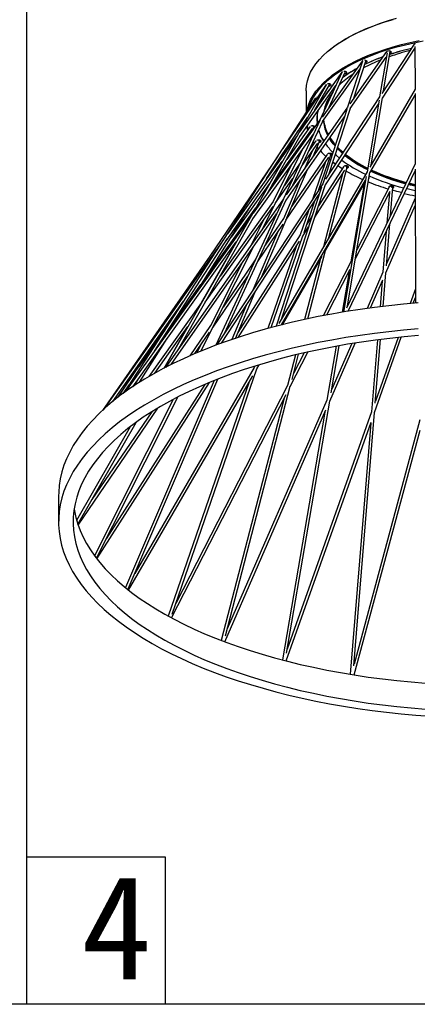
# Model space of a CAD drawing. Header units: inches. Extents: x -231 to 15565, y -8146 to 447.
# Tile 7 of 22: x 120 to 158, y 133 to 228. Entities that reach past the tile are written whole.
import ezdxf

# ---------------------------------------------------------------- set-up
doc = ezdxf.new("R2010")
doc.units = ezdxf.units.IN
doc.header["$MEASUREMENT"] = 0
doc.styles.add('宋体', font='txt')

msp = doc.modelspace()

# ---------------------------------------------------------------- linework, layer by layer
for p, q in [((120.26, 430.231), (120.26, 133.231)), ((120.26, 147.413), (133.606, 147.413)), ((133.606, 147.413), (133.606, 133.231))]:
    msp.add_line(p, q)
at = {"color": 7, "linetype": 'Continuous', "lineweight": 25}
for p, q in [((157.553, 225.606), (154.453, 220.879)), ((154.89, 224.892), (151.366, 219.856)), ((154.936, 224.774), (154.224, 220.53)), ((154.49, 220.426), (157.623, 225.203)), ((154.605, 221.112), (155.242, 224.909)), ((154.889, 224.89), (154.876, 224.872)), ((155.242, 224.909), (155.246, 224.939)), ((157.555, 225.099), (157.623, 225.115)), ((157.623, 225.398), (157.63, 221.255)), ((152.544, 223.986), (148.694, 218.603)), ((152.59, 223.971), (151.147, 219.543)), ((151.401, 219.416), (154.869, 224.374)), ((151.698, 220.33), (152.89, 223.99)), ((152.797, 224.061), (152.78, 224.061)), ((152.89, 223.99), (152.904, 224.043)), ((154.793, 224.266), (154.854, 224.288)), ((150.584, 222.91), (146.524, 217.161)), ((150.634, 222.955), (148.479, 218.294)), ((148.732, 218.174), (152.349, 223.232)), ((149.361, 219.536), (150.92, 222.907)), ((150.843, 222.995), (150.783, 222.994)), ((152.237, 223.075), (152.312, 223.119)), ((149.1, 221.744), (133.51, 194.445)), ((149.094, 221.734), (144.925, 215.577)), ((147.996, 219.246), (149.392, 221.691)), ((146.548, 216.711), (150.019, 221.624)), ((147.147, 221.107), (147.147, 219.033)), ((149.337, 221.595), (149.365, 221.635)), ((157.636, 221.266), (153.286, 213.786)), ((157.63, 220.863), (157.641, 214.088)), ((148.058, 220.436), (129.657, 192.082)), ((149.006, 212.065), (154.109, 219.844)), ((154.227, 220.535), (149.028, 212.609)), ((154.17, 220.213), (153.013, 213.316)), ((153.281, 213.22), (157.63, 220.7)), ((153.412, 214.003), (154.496, 220.458)), ((151.148, 219.543), (145.248, 211.111)), ((151.078, 219.329), (148.752, 212.187)), ((149.337, 213.079), (151.41, 219.446)), ((148.489, 218.316), (142.069, 209.34)), ((144.664, 214.692), (147.277, 218.552)), ((148.464, 218.262), (144.979, 210.723)), ((145.225, 210.589), (150.85, 218.629)), ((145.891, 212.029), (148.748, 218.208)), ((148.819, 218.136), (148.805, 218.277)), ((142.041, 208.819), (147.86, 216.955)), ((143.925, 212.117), (147.776, 217.506)), ((144.802, 214.724), (146.407, 217.267)), ((147.553, 217.675), (145.293, 214.513)), ((147.316, 217.344), (147.23, 217.676)), ((147.646, 217.137), (147.874, 217.59)), ((146.312, 216.862), (139.595, 207.352)), ((143.405, 211.208), (146.587, 216.78)), ((146.903, 216.283), (146.586, 215.655)), ((146.778, 213.947), (148.296, 216.089)), ((148.105, 216.305), (147.422, 215.341)), ((147.661, 216.525), (147.615, 216.612)), ((147.83, 214.801), (148.444, 216.236)), ((147.938, 216.069), (147.833, 216.23)), ((149.042, 216.007), (149.029, 216.026)), ((142.968, 207.852), (146.826, 215.509)), ((143.357, 212.678), (144.991, 215.196)), ((147.743, 215.309), (147.047, 213.682)), ((144.43, 214.846), (137.907, 205.211)), ((139.476, 206.698), (144.864, 214.327)), ((144.839, 214.291), (143.631, 212.181)), ((145.217, 208.687), (149.338, 214.736)), ((149.178, 214.999), (145.787, 210.022)), ((148.979, 214.209), (147.754, 210.666)), ((148.38, 211.621), (149.53, 214.948)), ((149.716, 214.243), (149.886, 214.115)), ((145.766, 214.026), (143.974, 210.471)), ((153.015, 213.32), (144.535, 198.738)), ((146.534, 214.087), (145.065, 212.014)), ((145.308, 208.9), (147.293, 213.545)), ((148.002, 208.981), (150.873, 213.488)), ((150.739, 213.797), (148.349, 210.047)), ((149.346, 207.01), (151.101, 213.765)), ((149.984, 214.065), (149.949, 214.09)), ((157.645, 214.097), (151.033, 200.21)), ((151.132, 200.42), (153.286, 213.251)), ((151.201, 199.913), (157.642, 213.439)), ((157.642, 213.57), (157.662, 200.698)), ((143.65, 212.214), (139.948, 207.034)), ((144.221, 210.337), (145.89, 212.693)), ((144.776, 198.595), (152.882, 212.534)), ((146.51, 212.426), (144.968, 208.817)), ((150.647, 213.133), (148.823, 206.11)), ((149.022, 205.766), (152.855, 212.378)), ((152.94, 212.879), (150.751, 199.839)), ((148.752, 212.188), (138.639, 196.768)), ((148.648, 211.868), (144.283, 198.469)), ((144.832, 199.248), (149.016, 212.094)), ((152.726, 212.155), (151.443, 204.664)), ((151.888, 204.921), (155.234, 211.455)), ((155.161, 211.927), (152.041, 205.835)), ((155.166, 211.324), (154.928, 208.391)), ((155.267, 209.102), (155.49, 211.857)), ((144.982, 210.729), (133.635, 194.51)), ((144.908, 210.57), (138.468, 196.64)), ((143.98, 210.482), (138.879, 203.281)), ((139.024, 196.845), (148.421, 211.173)), ((139.306, 197.785), (145.24, 210.621)), ((146.957, 207.504), (148.007, 210.541)), ((157.646, 210.791), (154.891, 204.479)), ((136.392, 201.401), (141.919, 210.157)), ((137.345, 202.911), (142.32, 209.872)), ((137.452, 200.783), (143.972, 209.986)), ((142.264, 209.794), (141.743, 208.884)), ((147.381, 209.586), (146.58, 207.268)), ((154.821, 203.619), (157.647, 210.093)), ((141.805, 208.97), (129.802, 192.186)), ((134.165, 194.78), (144.316, 209.289)), ((134.913, 196.338), (142.073, 208.874)), ((143.136, 208.806), (141.848, 206.251)), ((142.897, 203.26), (145.23, 208.719)), ((144.97, 208.822), (143.223, 206.259)), ((147.747, 209.102), (147.228, 208.288)), ((144.399, 207.487), (142.022, 201.927)), ((142.508, 204.711), (144.938, 208.278)), ((146.835, 207.149), (147.4, 208.036)), ((154.864, 207.605), (154.546, 203.686)), ((154.875, 204.277), (155.203, 208.317)), ((139.244, 206.855), (127.674, 190.474)), ((130.483, 192.657), (140.441, 206.581)), ((132.573, 196.061), (139.606, 206.898)), ((146.581, 207.272), (140.597, 197.881)), ((140.619, 197.394), (146.531, 206.672)), ((143.789, 198.338), (146.839, 207.163)), ((138.413, 205.958), (127.564, 190.373)), ((137.038, 196.079), (142.089, 206.107)), ((140.362, 206.471), (137.076, 200.732)), ((146.187, 206.133), (143.462, 198.249)), ((147.312, 199.186), (149.024, 205.773)), ((142.263, 204.85), (139.165, 200.302)), ((144.88, 198.621), (148.705, 205.219)), ((148.498, 204.861), (147.006, 199.12)), ((151.443, 204.667), (148.791, 199.487)), ((140.969, 204.506), (137.956, 198.524)), ((149.14, 199.553), (151.398, 203.964)), ((151.285, 203.743), (150.612, 199.816)), ((154.546, 203.688), (153.017, 200.184)), ((138.204, 198.393), (141.548, 203.302)), ((153.341, 200.229), (154.527, 202.946)), ((154.476, 202.828), (154.275, 200.349)), ((154.559, 200.383), (154.822, 203.622)), ((133.792, 197.94), (137.036, 202.479)), ((140.351, 197.306), (142.27, 201.794)), ((157.66, 202.08), (157.153, 200.654)), ((128.552, 191.232), (135.364, 200.876)), ((157.46, 200.681), (157.661, 201.247)), ((137.092, 200.759), (132.045, 193.635)), ((141.395, 200.46), (139.996, 197.186)), ((129.048, 191.626), (134.07, 199.044)), ((134.51, 198.944), (133.571, 197.456)), ((133.561, 198.098), (131.065, 194.605)), ((132.622, 193.965), (135.789, 198.435)), ((135.647, 198.235), (133.463, 194.421)), ((137.962, 198.536), (135.983, 195.631)), ((131.144, 193.087), (133.803, 197.3)), ((136.464, 195.839), (137.861, 197.89)), ((154.016, 197.161), (153.453, 190.235)), ((153.73, 190.179), (156.305, 197.428)), ((153.802, 191.074), (154.3, 197.198)), ((155.996, 197.396), (153.818, 191.264)), ((137.001, 196.627), (136.642, 195.914)), ((150.051, 196.54), (149.161, 191.349)), ((149.432, 191.271), (151.867, 196.85)), ((149.569, 192.07), (150.344, 196.593)), ((151.538, 196.798), (149.629, 192.424)), ((146.119, 195.708), (145.359, 192.781)), ((145.623, 192.685), (147.313, 195.985)), ((145.799, 193.362), (146.428, 195.782)), ((146.957, 195.905), (145.947, 193.932)), ((142.164, 194.494), (130.685, 174.694)), ((134.264, 170.783), (142.424, 194.389)), ((142.211, 194.63), (142.162, 194.489)), ((142.42, 194.377), (142.644, 194.763)), ((130.054, 173.218), (138.679, 193.393)), ((130.078, 173.088), (142.026, 193.699)), ((130.982, 193.355), (130.584, 192.725)), ((127.041, 176.084), (137.859, 193.063)), ((137.406, 192.872), (127.935, 178.009)), ((129.549, 192.004), (130.163, 192.862)), ((138.312, 193.247), (129.792, 173.318)), ((141.686, 193.111), (133.899, 170.584)), ((145.36, 192.785), (134.617, 171.802)), ((139.388, 168.692), (145.625, 192.692)), ((134.385, 191.436), (126.807, 176.392)), ((126.995, 176.143), (134.811, 191.658)), ((134.219, 170.41), (145.229, 191.916)), ((145.035, 191.537), (138.983, 168.247)), ((125.226, 179.344), (132.89, 190.593)), ((139.325, 168.117), (149.06, 190.42)), ((149.162, 191.352), (139.561, 169.356)), ((145.274, 167.009), (149.433, 191.276)), ((132.308, 190.236), (126.561, 181.8)), ((148.964, 190.2), (144.88, 166.364)), ((153.454, 190.239), (145.341, 167.398)), ((151.749, 165.783), (153.73, 190.182)), ((158.106, 189.477), (151.764, 165.97)), ((130.244, 188.798), (125.086, 179.788)), ((125.2, 179.422), (130.81, 189.223)), ((145.238, 166.271), (153.402, 189.257)), ((153.366, 189.154), (151.403, 164.985)), ((151.772, 164.925), (158.124, 188.469)), ((123.351, 182.127), (123.351, 179.626))]:
    msp.add_line(p, q, dxfattribs=at)
at = {"color": 8, "linetype": 'Continuous', "lineweight": 25}
for p, q in [((155.242, 224.942), (155.242, 224.909)), ((148.218, 217.937), (148.204, 218.056)), ((147.353, 217.396), (147.275, 217.741)), ((147.679, 216.565), (147.639, 216.646)), ((147.955, 216.092), (147.848, 216.262))]:
    msp.add_line(p, q, dxfattribs=at)
msp.add_lwpolyline([(15.26, 430.231), (225.26, 430.231), (225.26, 133.231), (15.26, 133.231)], close=True)
at = {"color": 8, "linetype": 'Continuous', "lineweight": 25, "flags": 128}
for points in [[(147.147, 221.107), (147.149, 221.221), (147.186, 221.645), (147.273, 222.069), (147.408, 222.489), (147.592, 222.906), (147.823, 223.318), (148.102, 223.724), (148.427, 224.123), (148.798, 224.514), (149.214, 224.896), (149.673, 225.267), (150.174, 225.627), (150.716, 225.975), (151.298, 226.31), (151.917, 226.631), (152.573, 226.937), (153.263, 227.228), (153.985, 227.502), (154.739, 227.758), (155.521, 227.997)], [(149.521, 222.498), (149.673, 222.616), (150.174, 222.976), (150.716, 223.324), (151.298, 223.659), (151.917, 223.98), (152.573, 224.286), (153.263, 224.577), (153.986, 224.851), (154.739, 225.107), (155.521, 225.346), (156.329, 225.566), (157.162, 225.767), (158.017, 225.948)], [(152.891, 224.049), (152.895, 224.015), (152.89, 223.99)], [(149.365, 221.635), (149.368, 221.646), (149.368, 221.649)], [(147.866, 217.652), (147.859, 217.622), (147.858, 217.621)], [(148.418, 216.299), (148.42, 216.268), (148.415, 216.258)], [(149.51, 216.369), (149.487, 216.403), (149.394, 216.548)], [(148.355, 215.551), (148.256, 215.674), (148.222, 215.717)], [(149.487, 214.444), (149.412, 214.506), (149.385, 214.528)], [(149.483, 215.009), (149.495, 214.979), (149.491, 214.961)], [(149.949, 214.09), (149.887, 214.136), (149.721, 214.26)], [(151.031, 213.821), (151.051, 213.793), (151.054, 213.772), (151.054, 213.771)]]:
    msp.add_lwpolyline(points, dxfattribs=at)
at = {"color": 7, "linetype": 'Continuous', "lineweight": 25, "flags": 128}
for points in [[(149.248, 224.922), (149.391, 225.043), (149.867, 225.413), (150.385, 225.772), (150.944, 226.117), (151.542, 226.45), (152.178, 226.767), (152.851, 227.07), (153.557, 227.356), (154.296, 227.625), (155.065, 227.876), (155.863, 228.109)], [(148.681, 221.603), (148.985, 221.905), (149.416, 222.286), (149.891, 222.655), (150.408, 223.013), (150.966, 223.359), (151.564, 223.69), (152.199, 224.008), (152.87, 224.309), (153.576, 224.595), (154.314, 224.864), (155.082, 225.114), (155.878, 225.347), (156.7, 225.56), (157.546, 225.754), (158.413, 225.928)], [(157.678, 225.653), (157.604, 225.633), (157.544, 225.599), (157.518, 225.558), (157.518, 225.553)], [(155.215, 224.748), (155.274, 224.765), (155.333, 224.798), (155.359, 224.84), (155.348, 224.882), (155.301, 224.92), (155.226, 224.946), (155.134, 224.958)], [(155.28, 224.93), (155.274, 224.927), (155.244, 224.917)], [(152.843, 223.845), (152.854, 223.846), (152.937, 223.867), (152.996, 223.901), (153.022, 223.942), (153.011, 223.985), (152.965, 224.023), (152.889, 224.049), (152.797, 224.061)], [(152.944, 224.032), (152.937, 224.03), (152.899, 224.018)], [(150.634, 222.955), (150.605, 222.935), (150.587, 222.914)], [(150.859, 222.776), (150.899, 222.78), (150.982, 222.801), (151.042, 222.835), (151.068, 222.876), (151.056, 222.919), (151.01, 222.957), (150.935, 222.983), (150.843, 222.995)], [(150.989, 222.966), (150.982, 222.964), (150.938, 222.95)], [(147.208, 219.127), (147.273, 219.418), (147.408, 219.838), (147.592, 220.255), (147.824, 220.667), (148.102, 221.073), (148.428, 221.472), (148.798, 221.863), (149.214, 222.245), (149.521, 222.498)], [(149.095, 221.736), (149.092, 221.733), (149.066, 221.694)], [(149.329, 221.792), (149.234, 221.787), (149.227, 221.786)], [(149.325, 221.573), (149.385, 221.578), (149.469, 221.599), (149.528, 221.633), (149.554, 221.674), (149.543, 221.717), (149.496, 221.754), (149.421, 221.781), (149.329, 221.792)], [(149.475, 221.764), (149.469, 221.761), (149.419, 221.747)], [(148.249, 220.489), (148.208, 220.485), (148.159, 220.475)], [(147.843, 217.527), (147.877, 217.531), (147.937, 217.544)], [(147.967, 217.717), (147.961, 217.715), (147.917, 217.701)], [(148.415, 216.17), (148.437, 216.173), (148.52, 216.194), (148.579, 216.228), (148.605, 216.269), (148.594, 216.312), (148.547, 216.349), (148.472, 216.376), (148.38, 216.387)], [(148.526, 216.359), (148.52, 216.356), (148.479, 216.344)], [(148.854, 216.265), (148.751, 216.434), (148.553, 216.811)], [(149.934, 215.819), (149.769, 216.017), (149.51, 216.369)], [(148.345, 215.537), (148.248, 215.653), (148.213, 215.697)], [(149.602, 215.065), (149.595, 215.062), (149.559, 215.05)], [(150.661, 215.099), (150.472, 215.268), (150.152, 215.581)], [(150.689, 215.142), (150.5, 215.311), (150.169, 215.635)], [(150.721, 215.189), (150.5, 215.385), (150.187, 215.691)], [(149.486, 214.443), (149.423, 214.494), (149.384, 214.525)], [(150.359, 214.638), (150.062, 214.888), (149.957, 214.982)], [(150.633, 213.631), (150.403, 213.778), (150.213, 213.905)], [(151.081, 213.69), (151.154, 213.709), (151.213, 213.743), (151.239, 213.784), (151.228, 213.827), (151.181, 213.865), (151.106, 213.891), (151.014, 213.903)], [(151.16, 213.874), (151.154, 213.872), (151.121, 213.861)], [(153.19, 212.679), (153.208, 212.692), (153.234, 212.734), (153.223, 212.776), (153.209, 212.792)], [(157.644, 212.072), (157.198, 212.181), (157.06, 212.217)], [(157.644, 212.088), (157.177, 212.202), (157.067, 212.231)], [(155.38, 211.973), (155.285, 211.968), (155.201, 211.947), (155.142, 211.914), (155.116, 211.872), (155.119, 211.845)], [(155.483, 211.768), (155.519, 211.78), (155.579, 211.813), (155.604, 211.855), (155.593, 211.898), (155.547, 211.935), (155.472, 211.962), (155.38, 211.973)], [(156.324, 211.323), (155.871, 211.444), (155.466, 211.559)], [(155.526, 211.945), (155.519, 211.942), (155.496, 211.934)], [(157.645, 211.5), (156.994, 211.654), (156.814, 211.7)], [(157.644, 211.945), (157.182, 212.058), (157.006, 212.104)], [(157.644, 211.997), (157.198, 212.107), (157.028, 212.151)], [(157.943, 200.722), (156.528, 200.596), (155.124, 200.449), (153.732, 200.28), (152.353, 200.09), (150.99, 199.879), (149.643, 199.646), (148.316, 199.394), (147.008, 199.12), (145.722, 198.827), (144.459, 198.514), (143.22, 198.182), (142.008, 197.831), (140.823, 197.461), (139.667, 197.073), (138.541, 196.668), (137.447, 196.245), (136.386, 195.806), (135.359, 195.351), (134.368, 194.88), (133.413, 194.394), (132.495, 193.894), (131.616, 193.38), (130.777, 192.852), (129.979, 192.312), (129.223, 191.76), (128.509, 191.197), (127.838, 190.622), (127.212, 190.038), (126.631, 189.445), (126.095, 188.843), (125.605, 188.233), (125.163, 187.616), (124.768, 186.992), (124.42, 186.363), (124.121, 185.728), (123.871, 185.09), (123.669, 184.448), (123.517, 183.803), (123.413, 183.156), (123.36, 182.508), (123.351, 182.127)], [(157.944, 198.221), (156.529, 198.095), (155.124, 197.948), (153.732, 197.779), (152.353, 197.589), (150.99, 197.378), (149.644, 197.145), (148.316, 196.893), (147.008, 196.619), (145.722, 196.326), (144.459, 196.013), (143.22, 195.681), (142.008, 195.33), (140.823, 194.96), (139.667, 194.572), (138.542, 194.167), (137.448, 193.744), (136.387, 193.305), (135.36, 192.85), (134.368, 192.379), (133.413, 191.893), (132.495, 191.393), (131.617, 190.879), (130.778, 190.351), (129.979, 189.811), (129.223, 189.259), (128.509, 188.696), (127.838, 188.121), (127.212, 187.537), (126.631, 186.944), (126.095, 186.342), (125.606, 185.732), (125.163, 185.115), (124.768, 184.491), (124.421, 183.862), (124.121, 183.227), (123.871, 182.589), (123.669, 181.947), (123.517, 181.302), (123.414, 180.655), (123.36, 180.007), (123.356, 179.359), (123.401, 178.711), (123.496, 178.064), (123.64, 177.418), (123.833, 176.776), (124.075, 176.137), (124.366, 175.502), (124.705, 174.871), (125.092, 174.247), (125.526, 173.629), (126.008, 173.017), (126.536, 172.414), (127.109, 171.819), (127.728, 171.233), (128.391, 170.658), (129.097, 170.092), (129.846, 169.539), (130.638, 168.996), (131.47, 168.467), (132.342, 167.951), (133.253, 167.448), (134.201, 166.96), (135.187, 166.487), (136.208, 166.029), (137.263, 165.587), (138.351, 165.162), (139.472, 164.754), (140.623, 164.363), (141.802, 163.99), (143.01, 163.636), (144.244, 163.301), (145.503, 162.985), (146.785, 162.688), (148.09, 162.412), (149.414, 162.156), (150.757, 161.92), (152.118, 161.705), (153.494, 161.512), (154.884, 161.339), (156.287, 161.189), (157.7, 161.06), (159.122, 160.953)], [(157.962, 197.582), (156.573, 197.455), (155.195, 197.307), (153.829, 197.136), (152.478, 196.945), (151.142, 196.732), (149.823, 196.498), (148.523, 196.244), (147.244, 195.97), (145.987, 195.676), (144.753, 195.362), (143.545, 195.029), (142.363, 194.677), (141.209, 194.307), (140.085, 193.919), (138.991, 193.514), (137.929, 193.092), (136.901, 192.653), (135.908, 192.199), (134.95, 191.729), (134.029, 191.244), (133.147, 190.746), (132.304, 190.233), (131.501, 189.708), (130.739, 189.171), (130.02, 188.622), (129.343, 188.062), (128.71, 187.491), (128.123, 186.911), (127.58, 186.323), (127.083, 185.726), (126.633, 185.122), (126.231, 184.511), (125.875, 183.894), (125.568, 183.271), (125.31, 182.645), (125.1, 182.015), (124.939, 181.381), (124.828, 180.746), (124.766, 180.109), (124.753, 179.472), (124.79, 178.835), (124.876, 178.199), (125.011, 177.565), (125.196, 176.933), (125.43, 176.304), (125.712, 175.68), (126.042, 175.06), (126.421, 174.446), (126.846, 173.839), (127.319, 173.238), (127.838, 172.645), (128.403, 172.06), (129.013, 171.485), (129.667, 170.92), (130.364, 170.365), (131.105, 169.822), (131.887, 169.291), (132.709, 168.772), (133.572, 168.266), (134.473, 167.774), (135.412, 167.297), (136.387, 166.835), (137.397, 166.388), (138.442, 165.958), (139.519, 165.544), (140.628, 165.147), (141.767, 164.768), (142.935, 164.407), (144.13, 164.065), (145.351, 163.741), (146.596, 163.437), (147.864, 163.153), (149.154, 162.888), (150.463, 162.645), (151.79, 162.421), (153.134, 162.219), (154.492, 162.038), (155.864, 161.879), (157.248, 161.741), (158.641, 161.624)], [(124.847, 180.877), (124.876, 180.7), (125.011, 180.066), (125.196, 179.434), (125.429, 178.805), (125.711, 178.181), (126.042, 177.561), (126.42, 176.947), (126.846, 176.339), (127.319, 175.739), (127.838, 175.146), (128.403, 174.561), (129.013, 173.986), (129.667, 173.421), (130.364, 172.866), (131.104, 172.323), (131.886, 171.792), (132.709, 171.273), (133.571, 170.767), (134.473, 170.275), (135.411, 169.798), (136.387, 169.336), (137.397, 168.889), (138.442, 168.459), (139.519, 168.045), (140.628, 167.648), (141.767, 167.269), (142.935, 166.908), (144.13, 166.566), (145.351, 166.242), (146.596, 165.938), (147.864, 165.654), (149.153, 165.389), (150.462, 165.146), (151.79, 164.922), (153.134, 164.72), (154.492, 164.539), (155.864, 164.38), (157.248, 164.242), (158.641, 164.125)]]:
    msp.add_lwpolyline(points, dxfattribs=at)
at = {"color": 7, "linetype": 'Continuous', "lineweight": 25}
for centre, radius, start, end in [((155.103, 224.565), 0.395, 85.41188, 118.3873), ((163.032, 201.892), 23.843, 104.26988, 109.28702), ((163.28, 200.029), 25.877, 103.38812, 108.21191), ((163.282, 200.002), 25.908, 103.36956, 108.19302), ((152.684, 223.854), 0.192, 109.43283, 131.33307), ((160.503, 208.591), 16.681, 111.74048, 118.00286), ((160.986, 206.605), 18.911, 109.9579, 115.72906), ((160.991, 206.575), 18.945, 109.92255, 115.6899), ((156.736, 214.95), 9.279, 123.49696, 133.44517), ((157.816, 212.715), 12.022, 118.85387, 126.39729), ((157.828, 212.683), 12.062, 118.77323, 126.29535), ((153.515, 217.562), 5.521, 137.72707, 151.80506), ((153.519, 217.561), 5.515, 138.52539, 151.00674), ((153.026, 218.303), 4.257, 140.81087, 169.56587), ((153.044, 218.337), 4.245, 141.57221, 168.80453), ((151.692, 218.394), 3.504, 167.55688, 185.53303), ((151.702, 218.396), 3.502, 167.19569, 187.30371), ((152.539, 218.625), 3.716, 184.70515, 208.37182), ((152.605, 218.72), 3.783, 185.94317, 208.89849), ((147.791, 217.335), 0.412, 85.84228, 115.2786), ((147.837, 217.445), 0.301, 49.81536, 92.9511), ((152.536, 218.649), 4.375, 197.14913, 212.86847), ((148.347, 216.01), 0.378, 84.96097, 121.40796), ((154.359, 219.907), 6.604, 216.09323, 225.51755), ((154.077, 219.47), 5.472, 211.75582, 221.09112), ((154.108, 219.568), 5.512, 212.27714, 221.34251), ((154.408, 220.753), 7.999, 222.76969, 227.9558), ((149.409, 214.787), 0.31, 81.319, 130.82788), ((149.486, 214.843), 0.253, 42.55241, 96.93375), ((149.468, 215.214), 0.339, 276.40012, 301.10912), ((158.438, 225.025), 13.163, 233.347, 245.03413), ((158.26, 224.234), 11.887, 231.60628, 244.0158), ((158.267, 224.25), 11.852, 231.60679, 243.94671), ((158.4, 224.623), 12.17, 232.1804, 244.04887), ((158.38, 224.509), 12.068, 231.92124, 243.90643), ((150.963, 213.631), 0.277, 79.23466, 138.85937), ((159.329, 227.824), 16.648, 240.0077, 246.1411), ((162.112, 232.281), 20.811, 245.19049, 255.01472), ((162.121, 232.298), 20.779, 245.20179, 255.02942), ((162.142, 232.431), 20.841, 245.32095, 255.10553), ((162.154, 232.561), 20.954, 245.44184, 255.17293), ((161.827, 233.674), 23.011, 247.81363, 252.84079), ((162.166, 233.156), 22.112, 246.16758, 255.25423), ((163.992, 241.137), 30.784, 256.10809, 258.10248)]:
    msp.add_arc(centre, radius, start, end, dxfattribs=at)
at = {"color": 8, "linetype": 'Continuous', "lineweight": 25}
for centre, radius, start, end in [((150.831, 222.946), 0.0967, 336.19501, 24.8471), ((149.304, 221.734), 0.0978, 333.72502, 32.80263), ((152.485, 217.821), 5.364, 135.16424, 163.74831), ((152.544, 218.6), 3.754, 187.10768, 208.36075), ((147.71, 217.623), 0.159, 10.68989, 50.64625), ((147.822, 217.568), 0.0571, 22.76677, 62.92291), ((152.269, 218.549), 4.102, 197.09304, 205.05805), ((148.223, 216.213), 0.213, 23.67863, 54.95663), ((148.339, 216.121), 0.155, 47.6982, 66.97982), ((154.329, 220.56), 7.797, 222.10176, 227.43118), ((149.243, 214.842), 0.292, 34.80359, 58.8715), ((149.285, 214.416), 0.585, 65.26448, 71.91453), ((150.739, 213.538), 0.407, 44.15458, 62.46724), ((151.27, 214.715), 0.965, 254.75438, 259.8923), ((154.94, 211.188), 0.829, 58.69528, 68.70679), ((155.426, 212.348), 0.495, 262.5358, 277.44166), ((155.332, 211.789), 0.113, 28.23012, 70.12557), ((157.802, 200.559), 0.161, 73.59579, 115.82419)]:
    msp.add_arc(centre, radius, start, end, dxfattribs=at)
at = {"color": 7, "linetype": 'Continuous', "lineweight": 25}
for points, knots in [([(150.92, 222.907), (150.93, 222.928), (150.941, 222.95), (150.944, 222.977), (150.944, 222.978)], [0, 0, 0, 0, 0.938538, 1, 1, 1, 1]), ([(149.365, 221.635), (149.381, 221.661), (149.412, 221.709), (149.424, 221.765), (149.429, 221.792)], [0, 0, 0, 0, 0.523734, 1, 1, 1, 1]), ([(149.392, 221.691), (149.405, 221.713), (149.42, 221.74), (149.426, 221.772), (149.426, 221.777)], [0, 0, 0, 0, 0.832518, 1, 1, 1, 1]), ([(147.874, 217.59), (147.888, 217.617), (147.91, 217.662), (147.918, 217.71), (147.921, 217.73)], [0, 0, 0, 0, 0.59036, 1, 1, 1, 1]), ([(148.444, 216.236), (148.455, 216.263), (148.473, 216.307), (148.48, 216.353), (148.483, 216.371)], [0, 0, 0, 0, 0.606547, 1, 1, 1, 1]), ([(149.53, 214.948), (149.539, 214.975), (149.554, 215.017), (149.559, 215.06), (149.561, 215.076)], [0, 0, 0, 0, 0.6290061, 1, 1, 1, 1]), ([(151.101, 213.765), (151.108, 213.792), (151.118, 213.832), (151.122, 213.871), (151.123, 213.884)], [0, 0, 0, 0, 0.660078, 1, 1, 1, 1]), ([(155.49, 211.857), (155.492, 211.881), (155.495, 211.914), (155.496, 211.945), (155.496, 211.953)], [0, 0, 0, 0, 0.762533, 1, 1, 1, 1])]:
    msp.add_open_spline(points, degree=3, knots=knots, dxfattribs=at)

# ---------------------------------------------------------------- texts
at = {"insert": (125.527, 145.623), "char_height": 10, "width": 5, "attachment_point": 1, "style": '宋体'}
msp.add_mtext('4', dxfattribs=at)

doc.saveas('drawing.dxf')
